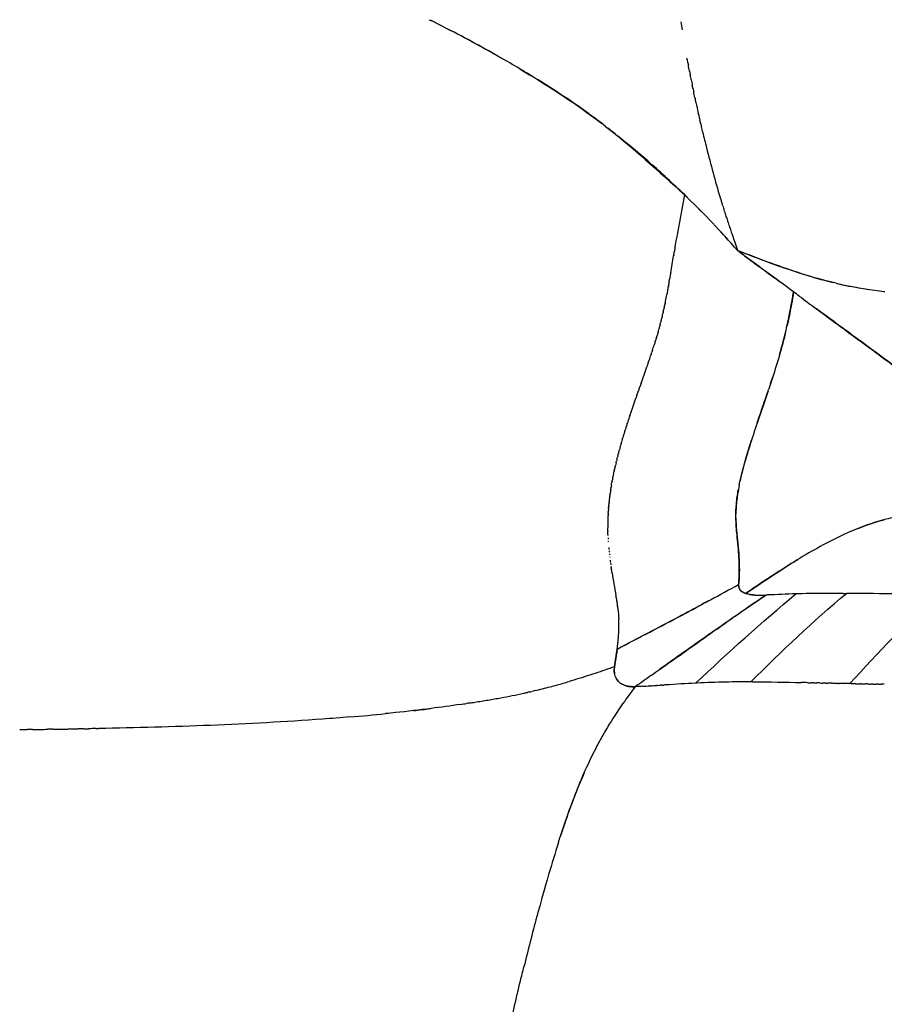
# Model space of a CAD drawing. Header units: millimetres. Extents: x 0 to 1905, y 0 to 2577.
# Tile 64 of 70: x 1741 to 1806, y 2038 to 2112. Entities that reach past the tile are written whole.
import ezdxf

# ---------------------------------------------------------------- set-up
doc = ezdxf.new("R2010")
doc.units = ezdxf.units.MM
doc.header["$MEASUREMENT"] = 0
doc.layers.add('Crea2D$visibili$linee', color=7, linetype='Continuous', true_color=0x000000)

msp = doc.modelspace()

# ---------------------------------------------------------------- linework, layer by layer
at = {"layer": 'Crea2D$visibili$linee'}
msp.add_line((1795.411, 2069.279), (1795.409, 2069.277), dxfattribs=at)
for centre, radius, start, end in [((1723.434, 2014.129), 109.221, 60.06019, 63.23066), ((1880.139, 2125.311), 90.101, 188.6384, 189.03195), ((1726.202, 2019.196), 103.449, 60.22626, 62.85566), ((1897.873, 2128.578), 108.137, 192.22107, 192.65134), ((3048.959, 1876.474), 1277.134, 169.977954, 170.12973), ((1856.57, 2117.414), 65.349, 196.82174, 196.84091), ((1853.549, 2116.492), 62.19, 196.83448, 197.32685), ((1727.406, 2032.864), 91.769, 44.55438, 45.07839), ((1735.341, 2041.939), 79.764, 41.72826, 42.74346), ((2096.36, 2198.824), 318.584, 198.86788, 199.11454), ((2274.614, 2012.187), 490.988, 170.39413, 170.39659), ((1873.601, 2118.606), 80.901, 198.09283, 198.10265), ((1683.03, 2110.907), 108.775, 350.06981, 350.40832), ((1810.201, 2125.048), 33.844, 257.74364, 261.56795), ((1752.127, 2098.509), 38.574, 348.28849, 349.02939), ((1812.605, 2140.797), 49.776, 261.80782, 262.65156), ((1851.707, 2239.896), 158.581, 250.72257, 250.72514), ((1876.022, 2309.27), 232.09, 250.71058, 250.71234), ((1894.746, 2228.975), 168.925, 235.57322, 235.57522), ((1833.977, 2140.438), 61.51, 235.62669, 235.63234), ((1878.728, 2051.415), 96.517, 161.11398, 161.12514), ((1801.922, 2073.664), 16.392, 179.47139, 180.40179), ((1801.607, 2073.667), 16.077, 177.62386, 179.40846), ((1801.735, 2073.665), 16.205, 179.40797, 179.46969), ((1802.129, 2073.647), 16.6, 177.58247, 177.63175), ((1796.148, 2069.216), 0.739, 175.10974, 180.40941), ((1795.942, 2069.203), 0.533, 179.37278, 212.70437), ((1796.026, 2069.276), 0.644, 219.66073, 230.76414), ((1796.672, 2070.47), 2.002, 241.07641, 248.68759), ((1804.596, 1916.745), 151.906, 91.83161, 92.64439), ((1802.774, 1950.843), 117.769, 89.73439, 91.47607), ((1802.508, 1969.099), 99.514, 90.06799, 91.30923), ((1797.043, 1211.371), 857.264, 89.307289, 89.549713), ((1796.935, 2072.556), 4.085, 265.77115, 269.56374), ((1797.002, 2076.942), 8.471, 269.33965, 273.16969), ((1780.016, 2066.153), 6.361, 0.84552, 3.75885), ((1771.853, 2066.502), 14.533, 354.98211, 356.87725), ((1778.413, 2066.16), 7.963, 356.76157, 0.62377), ((1765.767, 2067.086), 20.647, 352.55676, 353.91972), ((1771.349, 2066.51), 15.036, 353.851, 355.12093), ((1767.651, 2113.211), 53.394, 285.25724, 286.26717), ((1796.248, 1979.355), 82.578, 91.263, 92.74608), ((1796.428, 1972.748), 89.188, 89.97993, 91.28499), ((1768.655, 2108.938), 49.009, 280.35086, 282.38255), ((1768.165, 2110.757), 50.891, 283.46742, 284.80894), ((1767.66, 2112.901), 53.093, 284.74447, 285.33602), ((1787.355, 2063.164), 1.597, 242.61128, 260.41021), ((1787.47, 2063.748), 2.193, 260.17568, 273.60899), ((1761.516, 2148.973), 89.676, 278.9729, 279.61653), ((1765.527, 2125.482), 65.846, 279.59067, 280.44202), ((1756.264, 2184.576), 125.668, 276.66299, 277.25651), ((1752.602, 2219.176), 160.462, 274.8112, 275.77477), ((1894.462, 2014.018), 118.204, 162.37355, 163.6086), ((1929.819, 2003.779), 155.013, 163.66595, 164.88413), ((1950.195, 1998.524), 176.054, 164.96241, 166.23795)]:
    msp.add_arc(centre, radius, start, end, dxfattribs=at)
for points in [[(1772.052, 2111.933), (1772.115, 2111.901), (1772.179, 2111.87), (1772.242, 2111.838)], [(1772.627, 2111.645), (1772.499, 2111.709), (1772.371, 2111.774), (1772.242, 2111.838)], [(1791.587, 2108.67), (1791.565, 2108.788), (1791.543, 2108.906), (1791.521, 2109.023)], [(1791.586, 2108.67), (1791.596, 2108.618), (1791.606, 2108.566), (1791.616, 2108.514)], [(1791.705, 2108.043), (1791.675, 2108.2), (1791.645, 2108.357), (1791.616, 2108.514)], [(1791.705, 2108.043), (1791.724, 2107.946), (1791.743, 2107.848), (1791.762, 2107.751)], [(1791.836, 2107.38), (1791.811, 2107.504), (1791.787, 2107.627), (1791.762, 2107.751)], [(1791.835, 2107.38), (1791.861, 2107.25), (1791.888, 2107.119), (1791.914, 2106.989)], [(1791.97, 2106.718), (1791.951, 2106.808), (1791.933, 2106.899), (1791.914, 2106.989)], [(1791.97, 2106.718), (1791.986, 2106.639), (1792.002, 2106.561), (1792.019, 2106.482)], [(1792.109, 2106.057), (1792.078, 2106.199), (1792.048, 2106.34), (1792.019, 2106.482)], [(1792.108, 2106.057), (1792.116, 2106.022), (1792.123, 2105.987), (1792.131, 2105.952)], [(1792.188, 2105.688), (1792.169, 2105.776), (1792.15, 2105.864), (1792.131, 2105.952)], [(1792.398, 2104.738), (1792.386, 2104.791), (1792.374, 2104.843), (1792.363, 2104.895)], [(1792.398, 2104.738), (1792.426, 2104.615), (1792.454, 2104.491), (1792.482, 2104.367)], [(1792.548, 2104.081), (1792.526, 2104.176), (1792.504, 2104.272), (1792.482, 2104.367)], [(1785.362, 2103.879), (1787.439, 2102.26), (1789.376, 2100.495), (1791.313, 2098.73)], [(1792.548, 2104.081), (1792.567, 2104.001), (1792.586, 2103.92), (1792.605, 2103.84)], [(1792.703, 2103.424), (1792.67, 2103.563), (1792.637, 2103.701), (1792.605, 2103.84)], [(1791.313, 2098.73), (1791.402, 2098.641), (1791.491, 2098.553), (1791.581, 2098.465)], [(1794.21, 2097.876), (1794.2, 2097.908), (1794.191, 2097.939), (1794.181, 2097.971)], [(1794.211, 2097.876), (1794.246, 2097.762), (1794.282, 2097.648), (1794.319, 2097.535)], [(1794.345, 2097.452), (1794.336, 2097.479), (1794.327, 2097.507), (1794.319, 2097.534)], [(1794.345, 2097.452), (1794.383, 2097.334), (1794.421, 2097.217), (1794.459, 2097.099)], [(1794.482, 2097.029), (1794.475, 2097.052), (1794.467, 2097.076), (1794.459, 2097.099)], [(1794.483, 2097.029), (1794.522, 2096.907), (1794.562, 2096.786), (1794.603, 2096.665)], [(1794.622, 2096.606), (1794.615, 2096.626), (1794.609, 2096.645), (1794.602, 2096.665)], [(1794.622, 2096.606), (1794.664, 2096.481), (1794.706, 2096.356), (1794.748, 2096.232)], [(1794.763, 2096.184), (1794.758, 2096.2), (1794.753, 2096.216), (1794.748, 2096.231)], [(1794.764, 2096.185), (1794.807, 2096.056), (1794.851, 2095.927), (1794.895, 2095.799)], [(1790.622, 2094.775), (1790.657, 2094.983), (1790.693, 2095.19), (1790.728, 2095.397)], [(1795.051, 2095.343), (1795.147, 2095.063), (1795.244, 2094.783), (1795.34, 2094.503)], [(1790.622, 2094.775), (1790.603, 2094.667), (1790.585, 2094.558), (1790.566, 2094.45)], [(1790.51, 2094.118), (1790.529, 2094.228), (1790.547, 2094.339), (1790.566, 2094.45)], [(1790.289, 2092.805), (1790.288, 2092.797), (1790.286, 2092.79), (1790.285, 2092.783)], [(1790.058, 2091.495), (1790.077, 2091.595), (1790.095, 2091.695), (1790.113, 2091.795)], [(1790.118, 2091.822), (1790.116, 2091.813), (1790.115, 2091.804), (1790.113, 2091.795)], [(1790.118, 2091.822), (1790.136, 2091.923), (1790.154, 2092.024), (1790.172, 2092.125)], [(1790.176, 2092.149), (1790.175, 2092.141), (1790.173, 2092.133), (1790.172, 2092.125)], [(1789.996, 2091.168), (1789.997, 2091.176), (1789.999, 2091.184), (1790, 2091.192)], [(1799.989, 2091.064), (1799.847, 2091.169), (1799.706, 2091.274), (1799.565, 2091.379)], [(1806.239, 2091.431), (1806.311, 2091.421), (1806.384, 2091.412), (1806.457, 2091.403)], [(1789.72, 2089.868), (1789.737, 2089.945), (1789.755, 2090.022), (1789.772, 2090.1)], [(1789.793, 2090.192), (1789.786, 2090.161), (1789.779, 2090.13), (1789.772, 2090.1)], [(1789.793, 2090.192), (1789.814, 2090.285), (1789.834, 2090.378), (1789.854, 2090.47)], [(1789.864, 2090.517), (1789.86, 2090.501), (1789.857, 2090.486), (1789.854, 2090.47)], [(1789.864, 2090.517), (1789.875, 2090.571), (1789.886, 2090.625), (1789.898, 2090.679)], [(1789.643, 2089.544), (1789.663, 2089.626), (1789.682, 2089.709), (1789.702, 2089.791)], [(1789.72, 2089.868), (1789.714, 2089.842), (1789.708, 2089.817), (1789.702, 2089.791)], [(1789.348, 2088.416), (1789.366, 2088.48), (1789.383, 2088.544), (1789.401, 2088.608)], [(1789.479, 2088.899), (1789.454, 2088.802), (1789.428, 2088.705), (1789.401, 2088.608)], [(1789.479, 2088.899), (1789.492, 2088.947), (1789.505, 2088.996), (1789.518, 2089.045)], [(1789.563, 2089.221), (1789.548, 2089.162), (1789.533, 2089.104), (1789.518, 2089.045)], [(1789.563, 2089.221), (1789.566, 2089.235), (1789.57, 2089.249), (1789.573, 2089.264)], [(1789.204, 2087.922), (1789.176, 2087.83), (1789.148, 2087.737), (1789.12, 2087.645)], [(1789.204, 2087.922), (1789.221, 2087.98), (1789.238, 2088.038), (1789.255, 2088.096)], [(1788.909, 2086.984), (1788.951, 2087.112), (1788.992, 2087.24), (1789.033, 2087.369)], [(1789.111, 2087.618), (1789.086, 2087.535), (1789.06, 2087.452), (1789.033, 2087.369)], [(1789.111, 2087.618), (1789.114, 2087.627), (1789.117, 2087.636), (1789.12, 2087.645)], [(1788.699, 2086.352), (1788.689, 2086.324), (1788.68, 2086.297), (1788.671, 2086.27)], [(1788.699, 2086.352), (1788.72, 2086.416), (1788.742, 2086.48), (1788.763, 2086.544)], [(1788.805, 2086.667), (1788.791, 2086.626), (1788.777, 2086.585), (1788.763, 2086.544)], [(1788.805, 2086.667), (1788.822, 2086.718), (1788.838, 2086.768), (1788.855, 2086.818)], [(1788.909, 2086.984), (1788.891, 2086.928), (1788.873, 2086.873), (1788.855, 2086.818)], [(1788.269, 2085.114), (1788.34, 2085.317), (1788.412, 2085.52), (1788.482, 2085.723)], [(1788.591, 2086.037), (1788.555, 2085.932), (1788.519, 2085.828), (1788.482, 2085.723)], [(1788.591, 2086.037), (1788.618, 2086.115), (1788.644, 2086.192), (1788.671, 2086.27)], [(1788.269, 2085.114), (1788.198, 2084.912), (1788.127, 2084.71), (1788.055, 2084.508)], [(1787.936, 2084.171), (1787.904, 2084.082), (1787.873, 2083.993), (1787.842, 2083.904)], [(1787.936, 2084.171), (1787.94, 2084.182), (1787.944, 2084.194), (1787.948, 2084.206)], [(1788.045, 2084.48), (1788.013, 2084.388), (1787.981, 2084.297), (1787.948, 2084.206)], [(1788.045, 2084.48), (1788.048, 2084.489), (1788.052, 2084.499), (1788.055, 2084.508)], [(1787.718, 2083.554), (1787.689, 2083.47), (1787.66, 2083.386), (1787.63, 2083.302)], [(1787.718, 2083.554), (1787.724, 2083.57), (1787.73, 2083.586), (1787.736, 2083.603)], [(1787.827, 2083.862), (1787.796, 2083.775), (1787.766, 2083.689), (1787.736, 2083.603)], [(1787.827, 2083.862), (1787.832, 2083.876), (1787.837, 2083.89), (1787.842, 2083.904)], [(1787.401, 2082.638), (1787.37, 2082.546), (1787.338, 2082.454), (1787.307, 2082.362)], [(1787.611, 2083.246), (1787.542, 2083.049), (1787.474, 2082.852), (1787.407, 2082.656)], [(1787.611, 2083.246), (1787.617, 2083.265), (1787.624, 2083.283), (1787.63, 2083.302)], [(1787.197, 2082.033), (1787.168, 2081.947), (1787.139, 2081.861), (1787.111, 2081.776)], [(1787.197, 2082.033), (1787.2, 2082.045), (1787.204, 2082.057), (1787.208, 2082.069)], [(1787.298, 2082.335), (1787.268, 2082.246), (1787.238, 2082.157), (1787.208, 2082.069)], [(1787.298, 2082.335), (1787.301, 2082.344), (1787.304, 2082.353), (1787.307, 2082.362)], [(1786.903, 2081.13), (1786.909, 2081.151), (1786.916, 2081.171), (1786.922, 2081.192)], [(1786.999, 2081.43), (1786.973, 2081.351), (1786.947, 2081.271), (1786.922, 2081.192)], [(1786.999, 2081.43), (1787.004, 2081.448), (1787.01, 2081.466), (1787.016, 2081.483)], [(1787.097, 2081.731), (1787.07, 2081.649), (1787.043, 2081.566), (1787.016, 2081.483)], [(1787.097, 2081.731), (1787.102, 2081.746), (1787.106, 2081.761), (1787.111, 2081.776)], [(1786.717, 2080.532), (1786.696, 2080.462), (1786.675, 2080.392), (1786.654, 2080.322)], [(1786.717, 2080.532), (1786.725, 2080.559), (1786.733, 2080.585), (1786.741, 2080.611)], [(1786.809, 2080.831), (1786.786, 2080.758), (1786.763, 2080.684), (1786.741, 2080.611)], [(1786.809, 2080.831), (1786.816, 2080.854), (1786.823, 2080.878), (1786.83, 2080.901)], [(1786.903, 2081.13), (1786.878, 2081.054), (1786.854, 2080.977), (1786.83, 2080.901)], [(1786.457, 2079.642), (1786.467, 2079.677), (1786.477, 2079.712), (1786.487, 2079.746)], [(1786.541, 2079.938), (1786.523, 2079.874), (1786.505, 2079.81), (1786.487, 2079.746)], [(1786.541, 2079.938), (1786.55, 2079.97), (1786.56, 2080.002), (1786.569, 2080.034)], [(1786.628, 2080.235), (1786.608, 2080.168), (1786.588, 2080.101), (1786.569, 2080.034)], [(1786.628, 2080.235), (1786.636, 2080.264), (1786.645, 2080.293), (1786.654, 2080.322)], [(1786.299, 2079.054), (1786.285, 2079), (1786.27, 2078.945), (1786.257, 2078.89)], [(1786.299, 2079.054), (1786.309, 2079.094), (1786.32, 2079.135), (1786.33, 2079.175)], [(1786.376, 2079.348), (1786.361, 2079.29), (1786.345, 2079.232), (1786.33, 2079.175)], [(1786.376, 2079.348), (1786.387, 2079.385), (1786.397, 2079.423), (1786.407, 2079.46)], [(1786.457, 2079.642), (1786.44, 2079.582), (1786.424, 2079.521), (1786.407, 2079.46)], [(1786.086, 2078.183), (1786.075, 2078.136), (1786.065, 2078.089), (1786.054, 2078.041)], [(1786.086, 2078.183), (1786.092, 2078.207), (1786.097, 2078.232), (1786.103, 2078.256)], [(1786.153, 2078.471), (1786.136, 2078.399), (1786.119, 2078.327), (1786.103, 2078.256)], [(1786.153, 2078.471), (1786.164, 2078.516), (1786.175, 2078.562), (1786.186, 2078.607)], [(1786.224, 2078.762), (1786.211, 2078.71), (1786.199, 2078.659), (1786.186, 2078.607)], [(1786.224, 2078.762), (1786.235, 2078.805), (1786.246, 2078.848), (1786.257, 2078.89)], [(1785.963, 2077.613), (1785.949, 2077.543), (1785.935, 2077.473), (1785.921, 2077.403)], [(1785.963, 2077.613), (1785.978, 2077.684), (1785.993, 2077.756), (1786.008, 2077.828)], [(1786.023, 2077.897), (1786.018, 2077.874), (1786.013, 2077.851), (1786.008, 2077.828)], [(1786.023, 2077.897), (1786.033, 2077.945), (1786.044, 2077.993), (1786.054, 2078.041)], [(1785.806, 2076.767), (1785.795, 2076.702), (1785.784, 2076.636), (1785.774, 2076.571)], [(1785.806, 2076.767), (1785.818, 2076.839), (1785.83, 2076.91), (1785.843, 2076.982)], [(1785.854, 2077.048), (1785.85, 2077.026), (1785.847, 2077.004), (1785.843, 2076.982)], [(1785.854, 2077.048), (1785.863, 2077.096), (1785.872, 2077.144), (1785.881, 2077.192)], [(1785.907, 2077.329), (1785.898, 2077.283), (1785.889, 2077.238), (1785.881, 2077.192)], [(1785.907, 2077.329), (1785.912, 2077.354), (1785.916, 2077.379), (1785.921, 2077.403)], [(1785.683, 2075.938), (1785.676, 2075.882), (1785.669, 2075.827), (1785.662, 2075.772)], [(1785.683, 2075.938), (1785.684, 2075.949), (1785.685, 2075.959), (1785.687, 2075.97)], [(1785.701, 2076.075), (1785.696, 2076.04), (1785.691, 2076.005), (1785.687, 2075.97)], [(1785.701, 2076.075), (1785.705, 2076.106), (1785.709, 2076.138), (1785.714, 2076.169)], [(1785.74, 2076.35), (1785.731, 2076.29), (1785.722, 2076.23), (1785.714, 2076.169)], [(1785.74, 2076.35), (1785.741, 2076.357), (1785.742, 2076.363), (1785.743, 2076.369)], [(1785.761, 2076.489), (1785.755, 2076.449), (1785.749, 2076.409), (1785.743, 2076.369)], [(1785.761, 2076.489), (1785.765, 2076.516), (1785.769, 2076.543), (1785.774, 2076.571)], [(1785.607, 2075.26), (1785.605, 2075.234), (1785.602, 2075.209), (1785.6, 2075.184)], [(1785.607, 2075.26), (1785.611, 2075.299), (1785.615, 2075.339), (1785.619, 2075.379)], [(1785.634, 2075.529), (1785.629, 2075.479), (1785.624, 2075.429), (1785.619, 2075.379)], [(1785.634, 2075.529), (1785.636, 2075.545), (1785.638, 2075.56), (1785.639, 2075.575)], [(1785.649, 2075.665), (1785.646, 2075.635), (1785.643, 2075.605), (1785.639, 2075.575)], [(1785.649, 2075.665), (1785.654, 2075.701), (1785.658, 2075.736), (1785.662, 2075.772)], [(1785.55, 2074.464), (1785.548, 2074.425), (1785.546, 2074.386), (1785.544, 2074.347)], [(1785.55, 2074.464), (1785.55, 2074.471), (1785.551, 2074.478), (1785.551, 2074.485)], [(1785.557, 2074.595), (1785.555, 2074.558), (1785.553, 2074.522), (1785.551, 2074.485)], [(1785.557, 2074.595), (1785.557, 2074.605), (1785.558, 2074.614), (1785.558, 2074.624)], [(1785.565, 2074.727), (1785.563, 2074.692), (1785.56, 2074.658), (1785.558, 2074.624)], [(1785.565, 2074.727), (1785.566, 2074.739), (1785.566, 2074.751), (1785.567, 2074.763)], [(1785.574, 2074.859), (1785.571, 2074.827), (1785.569, 2074.795), (1785.567, 2074.763)], [(1785.574, 2074.859), (1785.575, 2074.874), (1785.576, 2074.888), (1785.577, 2074.903)], [(1785.584, 2074.992), (1785.581, 2074.962), (1785.579, 2074.932), (1785.577, 2074.903)], [(1785.584, 2074.992), (1785.585, 2075.009), (1785.587, 2075.026), (1785.588, 2075.043)], [(1785.595, 2075.126), (1785.593, 2075.098), (1785.59, 2075.071), (1785.588, 2075.043)], [(1785.595, 2075.126), (1785.597, 2075.145), (1785.598, 2075.165), (1785.6, 2075.184)], [(1785.534, 2073.305), (1785.532, 2073.386), (1785.531, 2073.467), (1785.53, 2073.549)], [(1785.534, 2073.305), (1785.534, 2073.293), (1785.534, 2073.281), (1785.535, 2073.268)], [(1785.541, 2073.054), (1785.539, 2073.125), (1785.536, 2073.197), (1785.535, 2073.268)], [(1785.541, 2073.054), (1785.542, 2073.033), (1785.543, 2073.012), (1785.544, 2072.991)], [(1785.552, 2072.805), (1785.553, 2072.775), (1785.555, 2072.746), (1785.557, 2072.716)], [(1785.566, 2072.559), (1785.567, 2072.544), (1785.568, 2072.529), (1785.569, 2072.515)], [(1785.603, 2072.072), (1785.608, 2072.022), (1785.612, 2071.971), (1785.617, 2071.921)], [(1785.626, 2071.833), (1785.629, 2071.797), (1785.633, 2071.761), (1785.637, 2071.726)], [(1785.651, 2071.595), (1785.653, 2071.574), (1785.656, 2071.553), (1785.658, 2071.532)], [(1785.679, 2071.359), (1785.679, 2071.353), (1785.68, 2071.346), (1785.681, 2071.34)], [(1785.708, 2071.126), (1785.716, 2071.069), (1785.723, 2071.012), (1785.731, 2070.955)], [(1785.74, 2070.894), (1785.746, 2070.85), (1785.752, 2070.806), (1785.758, 2070.762)], [(1785.773, 2070.665), (1785.777, 2070.633), (1785.782, 2070.602), (1785.787, 2070.571)], [(1785.807, 2070.438), (1785.8, 2070.482), (1785.794, 2070.526), (1785.787, 2070.571)], [(1785.807, 2070.438), (1785.81, 2070.418), (1785.813, 2070.399), (1785.816, 2070.38)], [(1785.843, 2070.212), (1785.834, 2070.268), (1785.825, 2070.324), (1785.816, 2070.38)], [(1785.843, 2070.212), (1785.941, 2069.606), (1786.051, 2069.02), (1786.15, 2068.441)], [(1792.155, 2061.831), (1794.645, 2064.14), (1797.146, 2066.432), (1799.741, 2068.573)], [(1796.335, 2061.935), (1798.683, 2064.243), (1801.053, 2066.529), (1803.551, 2068.61)], [(1803.78, 2068.609), (1803.704, 2068.609), (1803.627, 2068.61), (1803.551, 2068.61)], [(1803.799, 2061.793), (1805.967, 2064.142), (1808.15, 2066.486), (1810.519, 2068.555)], [(1786.192, 2068.188), (1786.178, 2068.273), (1786.164, 2068.357), (1786.15, 2068.441)], [(1786.192, 2068.188), (1786.197, 2068.155), (1786.203, 2068.122), (1786.208, 2068.089)], [(1786.231, 2067.936), (1786.224, 2067.987), (1786.216, 2068.038), (1786.208, 2068.089)], [(1786.231, 2067.936), (1786.235, 2067.914), (1786.238, 2067.892), (1786.241, 2067.87)], [(1786.267, 2067.683), (1786.259, 2067.745), (1786.25, 2067.807), (1786.241, 2067.87)], [(1797.587, 2068.49), (1797.548, 2068.488), (1797.509, 2068.486), (1797.47, 2068.484)], [(1786.267, 2067.683), (1786.268, 2067.672), (1786.27, 2067.661), (1786.271, 2067.65)], [(1786.289, 2067.492), (1786.284, 2067.545), (1786.277, 2067.597), (1786.271, 2067.65)], [(1786.363, 2066.57), (1786.361, 2066.61), (1786.358, 2066.65), (1786.355, 2066.69)], [(1788.835, 2062.435), (1788.426, 2062.143), (1788.017, 2061.852), (1787.608, 2061.56)], [(1796.459, 2061.935), (1797.742, 2061.935), (1798.972, 2061.908), (1800.172, 2061.879)], [(1800.635, 2061.867), (1800.481, 2061.871), (1800.327, 2061.875), (1800.172, 2061.879)], [(1800.635, 2061.867), (1800.726, 2061.865), (1800.816, 2061.863), (1800.906, 2061.86)], [(1801.095, 2061.856), (1801.032, 2061.857), (1800.969, 2061.859), (1800.906, 2061.86)], [(1801.095, 2061.856), (1801.172, 2061.854), (1801.249, 2061.852), (1801.326, 2061.85)], [(1801.552, 2061.844), (1801.477, 2061.846), (1801.402, 2061.848), (1801.326, 2061.85)], [(1801.552, 2061.844), (1801.616, 2061.843), (1801.68, 2061.841), (1801.744, 2061.84)], [(1802.007, 2061.833), (1801.919, 2061.835), (1801.832, 2061.837), (1801.744, 2061.84)], [(1802.007, 2061.833), (1802.058, 2061.832), (1802.109, 2061.831), (1802.159, 2061.83)], [(1802.459, 2061.822), (1802.359, 2061.825), (1802.259, 2061.827), (1802.159, 2061.83)], [(1802.459, 2061.822), (1802.497, 2061.821), (1802.535, 2061.821), (1802.572, 2061.82)], [(1802.908, 2061.812), (1802.797, 2061.815), (1802.685, 2061.817), (1802.572, 2061.82)], [(1802.908, 2061.812), (1802.933, 2061.811), (1802.958, 2061.811), (1802.984, 2061.81)], [(1803.355, 2061.802), (1803.232, 2061.805), (1803.108, 2061.808), (1802.984, 2061.81)], [(1779.164, 2061.07), (1779.262, 2061.092), (1779.361, 2061.114), (1779.459, 2061.136)], [(1779.591, 2061.165), (1779.547, 2061.155), (1779.503, 2061.145), (1779.459, 2061.135)], [(1779.591, 2061.166), (1779.658, 2061.181), (1779.725, 2061.197), (1779.792, 2061.213)], [(1780.017, 2061.265), (1779.942, 2061.247), (1779.867, 2061.23), (1779.792, 2061.212)], [(1788.189, 2061.595), (1787.995, 2061.583), (1787.802, 2061.572), (1787.608, 2061.56)], [(1788.189, 2061.595), (1788.358, 2061.605), (1788.527, 2061.615), (1788.695, 2061.625)], [(1788.769, 2061.629), (1788.744, 2061.628), (1788.72, 2061.627), (1788.695, 2061.625)], [(1788.769, 2061.629), (1788.925, 2061.639), (1789.081, 2061.648), (1789.236, 2061.658)], [(1789.346, 2061.664), (1789.309, 2061.662), (1789.273, 2061.66), (1789.236, 2061.658)], [(1789.346, 2061.664), (1789.399, 2061.668), (1789.452, 2061.671), (1789.505, 2061.674)], [(1789.633, 2061.682), (1789.59, 2061.679), (1789.548, 2061.677), (1789.505, 2061.674)], [(1789.633, 2061.682), (1789.68, 2061.685), (1789.727, 2061.688), (1789.774, 2061.691)], [(1803.355, 2061.802), (1803.368, 2061.802), (1803.38, 2061.802), (1803.393, 2061.801)], [(1804.241, 2061.785), (1804.362, 2061.783), (1804.483, 2061.781), (1804.603, 2061.779)], [(1804.681, 2061.777), (1804.655, 2061.778), (1804.629, 2061.778), (1804.603, 2061.779)], [(1804.681, 2061.777), (1804.788, 2061.776), (1804.895, 2061.774), (1805.002, 2061.773)], [(1805.119, 2061.771), (1805.08, 2061.771), (1805.041, 2061.772), (1805.002, 2061.773)], [(1805.119, 2061.771), (1805.212, 2061.77), (1805.305, 2061.768), (1805.398, 2061.767)], [(1805.554, 2061.765), (1805.502, 2061.766), (1805.45, 2061.767), (1805.398, 2061.767)], [(1805.554, 2061.765), (1805.634, 2061.764), (1805.714, 2061.763), (1805.793, 2061.763)], [(1805.986, 2061.761), (1805.922, 2061.761), (1805.858, 2061.762), (1805.793, 2061.763)], [(1805.986, 2061.761), (1806.053, 2061.76), (1806.12, 2061.759), (1806.187, 2061.759)], [(1806.417, 2061.757), (1806.34, 2061.757), (1806.263, 2061.758), (1806.187, 2061.759)], [(1775.129, 2060.336), (1775.036, 2060.321), (1774.942, 2060.307), (1774.848, 2060.292)], [(1775.129, 2060.335), (1775.254, 2060.355), (1775.378, 2060.374), (1775.503, 2060.394)], [(1774.395, 2060.224), (1774.546, 2060.247), (1774.697, 2060.269), (1774.848, 2060.292)], [(1741.113, 2058.323), (1741.305, 2058.325), (1741.497, 2058.327), (1741.689, 2058.329)], [(1742.077, 2058.333), (1741.948, 2058.332), (1741.819, 2058.33), (1741.689, 2058.329)], [(1742.077, 2058.333), (1742.461, 2058.337), (1742.845, 2058.342), (1743.229, 2058.347)], [(1743.614, 2058.351), (1743.485, 2058.349), (1743.357, 2058.348), (1743.229, 2058.346)], [(1743.614, 2058.351), (1743.998, 2058.356), (1744.383, 2058.362), (1744.767, 2058.367)], [(1744.965, 2058.37), (1744.899, 2058.369), (1744.833, 2058.368), (1744.767, 2058.367)], [(1744.965, 2058.37), (1745.155, 2058.373), (1745.345, 2058.376), (1745.535, 2058.379)], [(1745.927, 2058.385), (1745.796, 2058.383), (1745.666, 2058.381), (1745.535, 2058.379)], [(1745.927, 2058.386), (1746.052, 2058.388), (1746.178, 2058.39), (1746.304, 2058.392)], [(1746.888, 2058.402), (1746.693, 2058.398), (1746.498, 2058.395), (1746.304, 2058.391)], [(1746.888, 2058.403), (1746.949, 2058.404), (1747.01, 2058.405), (1747.071, 2058.406)]]:
    msp.add_open_spline(points, degree=3, dxfattribs=at)
for points, knots in [([(1785.362, 2103.879), (1784.878, 2104.253), (1783.669, 2105.159), (1781.694, 2106.501), (1779.695, 2107.746), (1778.445, 2108.485), (1777.945, 2108.775)], [3.07308101, 3.07308101, 3.07308101, 3.07308101, 3.09001617, 3.11486457, 3.13875853, 3.15451776, 3.15451776, 3.15451776, 3.15451776]), ([(1778.879, 2108.228), (1780.877, 2107.046), (1782.972, 2105.7), (1784.933, 2104.211), (1785.072, 2104.104)], [2.85536889, 2.85536889, 2.85536889, 2.85536889, 2.91870069, 2.9235615, 2.9235615, 2.9235615, 2.9235615]), ([(1791.313, 2098.73), (1790.452, 2099.539), (1788.811, 2101.081), (1786.841, 2102.718), (1785.761, 2103.57), (1785.525, 2103.753)], [3.00000021, 3.00000021, 3.00000021, 3.00000021, 3.03302179, 3.0629199, 3.07117446, 3.07117446, 3.07117446, 3.07117446]), ([(1792.703, 2103.424), (1792.796, 2103.037), (1793.2, 2101.385), (1793.642, 2099.745), (1794.018, 2098.503)], [4.97811867, 4.97811867, 4.97811867, 4.97811867, 4.98092212, 4.99008136, 4.99008136, 4.99008136, 4.99008136]), ([(1795.34, 2094.503), (1794.712, 2095.205), (1793.502, 2096.561), (1792.207, 2097.847), (1791.581, 2098.465)], [4, 4, 4, 4, 4.4848959, 4.9356175, 4.9356175, 4.9356175, 4.9356175]), ([(1790.289, 2092.805), (1790.326, 2093.023), (1790.398, 2093.454), (1790.47, 2093.885), (1790.506, 2094.097)], [2.85052611, 2.85052611, 2.85052611, 2.85052611, 2.86710743, 2.8831853, 2.8831853, 2.8831853, 2.8831853]), ([(1799.565, 2091.379), (1798.875, 2091.888), (1797.718, 2092.743), (1796.288, 2093.762), (1795.585, 2094.311), (1795.34, 2094.503)], [3, 3, 3, 3, 3.49013, 3.822227, 4, 4, 4, 4]), ([(1795.341, 2094.502), (1796.148, 2094.19), (1797.703, 2093.59), (1799.969, 2092.805), (1801.576, 2092.326), (1802.425, 2092.113), (1802.559, 2092.081)], [5.00000002, 5.00000002, 5.00000002, 5.00000002, 5.02491248, 5.04800376, 5.06904289, 5.07296881, 5.07296881, 5.07296881, 5.07296881]), ([(1795.341, 2094.502), (1795.368, 2094.479), (1795.424, 2094.432), (1795.6, 2094.305), (1795.91, 2094.064), (1796.552, 2093.588), (1797.439, 2092.944), (1798.151, 2092.422), (1798.504, 2092.162)], [5, 5, 5, 5, 5.020544, 5.0416556, 5.1234917, 5.2446849, 5.4976072, 5.7488036, 5.7488036, 5.7488036, 5.7488036]), ([(1802.773, 2092.03), (1801.63, 2092.292), (1799.632, 2092.892), (1797.187, 2093.784), (1795.838, 2094.308), (1795.341, 2094.502)], [4.92494486, 4.92494486, 4.92494486, 4.92494486, 4.95834062, 4.98463149, 5, 5, 5, 5]), ([(1802.773, 2092.03), (1802.899, 2092), (1803.341, 2091.9), (1804.25, 2091.72), (1805.042, 2091.596), (1805.512, 2091.529)], [5.07505679, 5.07505679, 5.07505679, 5.07505679, 5.07873363, 5.08795203, 5.10133748, 5.10133748, 5.10133748, 5.10133748]), ([(1790.058, 2091.495), (1790.056, 2091.485), (1790.037, 2091.384), (1790.018, 2091.283), (1790, 2091.192)], [0.18263621, 0.18263621, 0.18263621, 0.18263621, 0.183366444, 0.190317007, 0.190317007, 0.190317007, 0.190317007]), ([(1798.507, 2086.64), (1798.565, 2086.843), (1798.688, 2087.296), (1798.845, 2087.883), (1798.975, 2088.391), (1799.232, 2089.512), (1799.41, 2090.508), (1799.565, 2091.379)], [0, 0, 0, 0, 0.632674, 1.410826, 1.82278, 2.2063, 4.858547, 4.858547, 4.858547, 4.858547]), ([(1799.565, 2091.379), (1799.462, 2090.752), (1799.308, 2089.892), (1799.122, 2089.036), (1799.07, 2088.804)], [3.00000046, 3.00000046, 3.00000046, 3.00000046, 3.06669298, 3.09170285, 3.09170285, 3.09170285, 3.09170285]), ([(1799.989, 2091.065), (1800.422, 2090.744), (1801.36, 2090.05), (1803.134, 2088.745), (1805.435, 2087.057), (1807.721, 2085.373), (1809.425, 2084.099), (1810.175, 2083.539), (1810.434, 2083.345)], [6.039041, 6.039041, 6.039041, 6.039041, 6.1588027, 6.2978648, 6.5279834, 6.7926764, 6.9282875, 7, 7, 7, 7]), ([(1810.435, 2083.346), (1810.207, 2083.518), (1809.415, 2084.112), (1808.058, 2085.123), (1806.362, 2086.377), (1804.662, 2087.627), (1802.971, 2088.867), (1801.847, 2089.693), (1801.291, 2090.103)], [2.0001639, 2.0001639, 2.0001639, 2.0001639, 2.0632515, 2.2193763, 2.375501, 2.5316258, 2.6877505, 2.8412274, 2.8412274, 2.8412274, 2.8412274]), ([(1789.643, 2089.544), (1789.638, 2089.524), (1789.615, 2089.43), (1789.592, 2089.337), (1789.573, 2089.264)], [0.232269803, 0.232269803, 0.232269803, 0.232269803, 0.233843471, 0.239445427, 0.239445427, 0.239445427, 0.239445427]), ([(1789.348, 2088.416), (1789.332, 2088.363), (1789.302, 2088.256), (1789.271, 2088.149), (1789.255, 2088.096)], [0.261191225, 0.261191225, 0.261191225, 0.261191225, 0.265322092, 0.26944231, 0.26944231, 0.26944231, 0.26944231]), ([(1798.951, 2088.299), (1798.898, 2088.08), (1798.53, 2086.623), (1798.072, 2085.184), (1797.666, 2083.974)], [3.1097727, 3.1097727, 3.1097727, 3.1097727, 3.133386, 3.2667719, 3.2667719, 3.2667719, 3.2667719]), ([(1797.825, 2084.45), (1797.86, 2084.554), (1797.907, 2084.698), (1797.955, 2084.843), (1797.968, 2084.883)], [2.75058546, 2.75058546, 2.75058546, 2.75058546, 2.76198908, 2.76645376, 2.76645376, 2.76645376, 2.76645376]), ([(1797.638, 2083.889), (1797.24, 2082.707), (1796.619, 2080.94), (1795.911, 2078.676), (1795.632, 2077.606), (1795.523, 2077.111)], [3.2698882, 3.2698882, 3.2698882, 3.2698882, 3.4001579, 3.4668509, 3.5321126, 3.5321126, 3.5321126, 3.5321126]), ([(1796.823, 2081.502), (1796.888, 2081.694), (1797.129, 2082.406), (1797.403, 2083.203), (1797.619, 2083.838), (1797.656, 2083.946), (1797.665, 2083.974)], [2.64126382, 2.64126382, 2.64126382, 2.64126382, 2.66286096, 2.72117908, 2.72994947, 2.73306984, 2.73306984, 2.73306984, 2.73306984]), ([(1795.448, 2076.749), (1795.466, 2076.839), (1795.491, 2076.959), (1795.722, 2078.014), (1796.041, 2079.101), (1796.388, 2080.18)], [2.451827, 2.451827, 2.451827, 2.451827, 2.4640647, 2.4679381, 2.591312, 2.591312, 2.591312, 2.591312]), ([(1795.448, 2076.749), (1795.374, 2076.368), (1795.255, 2075.606), (1795.21, 2074.933), (1795.205, 2074.598)], [3.5482547, 3.5482547, 3.5482547, 3.5482547, 3.6002368, 3.6582471, 3.6582471, 3.6582471, 3.6582471]), ([(1795.45, 2071.116), (1795.438, 2071.411), (1795.409, 2071.839), (1795.344, 2072.53), (1795.284, 2073.065), (1795.227, 2073.725), (1795.19, 2074.45), (1795.228, 2075.398), (1795.326, 2076.081), (1795.389, 2076.436)], [0, 0, 0, 0, 0.885521, 1.287044, 2.082109, 2.498274, 3.274105, 4.25968, 5.341357, 5.341357, 5.341357, 5.341357]), ([(1809.246, 2074.563), (1809.002, 2074.556), (1808.573, 2074.548), (1807.666, 2074.455), (1806.526, 2074.231), (1805.076, 2073.784), (1803.563, 2073.165), (1801.952, 2072.37), (1800.234, 2071.398), (1798.213, 2070.133), (1796.78, 2069.167), (1795.943, 2068.603)], [0, 0, 0, 0, 0.731869, 1.287249, 2.732322, 4.212607, 5.833177, 7.631394, 9.60002, 11.752904, 14.782835, 14.782835, 14.782835, 14.782835]), ([(1795.204, 2074.309), (1795.209, 2073.983), (1795.253, 2073.326), (1795.358, 2072.376), (1795.441, 2071.373), (1795.485, 2070.354), (1795.445, 2069.64), (1795.415, 2069.277), (1795.414, 2069.275), (1795.412, 2069.252), (1795.411, 2069.23), (1795.409, 2069.209)], [3.675266, 3.675266, 3.675266, 3.675266, 3.733623, 3.800316, 3.867009, 3.933702, 4, 4, 4, 4.094936, 4.999974, 4.999974, 4.999974, 4.999974]), ([(1804.415, 2073.509), (1805.01, 2073.748), (1805.679, 2073.98), (1806.338, 2074.157), (1806.414, 2074.177)], [6.6296288, 6.6296288, 6.6296288, 6.6296288, 6.761411, 6.7784421, 6.7784421, 6.7784421, 6.7784421]), ([(1795.408, 2069.278), (1795.409, 2069.279), (1795.414, 2069.281), (1795.423, 2069.392), (1795.442, 2069.671), (1795.467, 2070.262), (1795.463, 2070.747), (1795.452, 2071.06)], [0, 0, 0, 0, 0.005733, 0.009356, 0.334296, 0.844641, 1.78638, 1.78638, 1.78638, 1.78638]), ([(1795.944, 2068.605), (1796.442, 2068.944), (1797.658, 2069.767), (1798.972, 2070.615), (1799.79, 2071.114), (1799.881, 2071.169)], [6, 6, 6, 6, 6.1126373, 6.2748307, 6.2951049, 6.2951049, 6.2951049, 6.2951049]), ([(1786.242, 2064.411), (1787.883, 2065.262), (1790.952, 2066.855), (1793.99, 2068.507), (1795.408, 2069.278)], [1.0001886, 1.0001886, 1.0001886, 1.0001886, 1.5333131, 2, 2, 2, 2]), ([(1795.409, 2069.209), (1795.423, 2069.117), (1795.454, 2068.928), (1795.587, 2068.792), (1795.673, 2068.736)], [5.0000022, 5.0000022, 5.0000022, 5.0000022, 5.3268261, 5.6749344, 5.6749344, 5.6749344, 5.6749344]), ([(1796.634, 2068.482), (1796.546, 2068.488), (1796.344, 2068.507), (1796.105, 2068.552), (1795.913, 2068.611), (1795.805, 2068.658), (1795.726, 2068.701), (1795.69, 2068.725), (1795.673, 2068.736)], [-0.71875, -0.71875, -0.71875, -0.71875, -0.625, -0.5, -0.4375, -0.375, -0.34375, -0.3141285, -0.3141285, -0.3141285, -0.3141285]), ([(1795.943, 2068.603), (1796.149, 2068.556), (1796.355, 2068.508), (1796.584, 2068.487), (1796.584, 2068.487)], [4.000006, 4.000006, 4.000006, 4.000006, 4.4558653, 4.455871, 4.455871, 4.455871, 4.455871]), ([(1803.32, 2068.611), (1803.397, 2068.611), (1803.474, 2068.61), (1803.551, 2068.61), (1803.551, 2068.61)], [5.102161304, 5.102161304, 5.102161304, 5.102161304, 5.106432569, 5.106441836, 5.106441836, 5.106441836, 5.106441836]), ([(1793.13, 2068.041), (1792.75, 2067.835), (1791.989, 2067.423), (1790.465, 2066.604), (1788.551, 2065.595), (1787.013, 2064.803), (1786.241, 2064.411)], [-0.75, -0.75, -0.75, -0.75, -0.625, -0.5, -0.25, 0, 0, 0, 0]), ([(1788.835, 2062.434), (1789.244, 2062.725), (1790.473, 2063.597), (1792.119, 2064.752), (1793.755, 2065.914), (1794.985, 2066.781), (1796.223, 2067.638), (1797.055, 2068.202), (1797.47, 2068.484)], [0.125, 0.125, 0.125, 0.125, 0.25, 0.5, 0.625, 0.75, 0.875, 1, 1, 1, 1]), ([(1797.47, 2068.484), (1795.83, 2067.35), (1793.147, 2065.495), (1790.483, 2063.607), (1789.449, 2062.871)], [0, 0, 0, 0, 0.4964709, 0.8124978, 0.8124978, 0.8124978, 0.8124978]), ([(1786.289, 2067.492), (1786.292, 2067.471), (1786.32, 2067.205), (1786.337, 2066.936), (1786.355, 2066.69)], [0.88611657, 0.88611657, 0.88611657, 0.88611657, 0.88850661, 0.91618577, 0.91618577, 0.91618577, 0.91618577]), ([(1786.241, 2064.411), (1786.229, 2064.321), (1786.205, 2064.139), (1786.146, 2063.747), (1786.09, 2063.364), (1786.037, 2063.046), (1786.016, 2062.907), (1786.012, 2062.817), (1786.015, 2062.689), (1786.032, 2062.594), (1786.047, 2062.53)], [0, 0, 0, 0, 0.274831, 0.550229, 1.189508, 1.435147, 1.515763, 1.612074, 1.705575, 1.900471, 1.900471, 1.900471, 1.900471]), ([(1786.041, 2063.071), (1786.107, 2063.517), (1786.173, 2063.963), (1786.239, 2064.41), (1786.249, 2064.491), (1786.26, 2064.573), (1786.27, 2064.655)], [1.000261, 1.000261, 1.000261, 1.000261, 2, 2, 2, 2.008908, 2.008908, 2.008908, 2.008908]), ([(1786.041, 2063.071), (1785.556, 2062.901), (1784.533, 2062.544), (1783.387, 2062.185), (1782.726, 2061.99), (1782.607, 2061.955)], [2, 2, 2, 2, 2.01465999, 2.03093605, 2.03451774, 2.03451774, 2.03451774, 2.03451774]), ([(1786.564, 2061.779), (1786.439, 2061.86), (1786.225, 2062.062), (1786.034, 2062.47), (1786.004, 2062.802), (1786.028, 2062.986)], [1.3779793, 1.3779793, 1.3779793, 1.3779793, 1.5608325, 1.7553709, 1.9676266, 1.9676266, 1.9676266, 1.9676266]), ([(1786.116, 2062.309), (1786.149, 2062.227), (1786.255, 2062.022), (1786.444, 2061.846), (1786.597, 2061.758), (1786.614, 2061.749)], [0.5481729, 0.5481729, 0.5481729, 0.5481729, 0.625, 0.75, 0.765625, 0.765625, 0.765625, 0.765625]), ([(1792.292, 2061.838), (1792.246, 2061.836), (1791.471, 2061.798), (1790.632, 2061.744), (1789.822, 2061.694), (1789.774, 2061.691)], [0.93183224, 0.93183224, 0.93183224, 0.93183224, 0.93388701, 0.96693318, 0.96903072, 0.96903072, 0.96903072, 0.96903072]), ([(1787.608, 2061.56), (1787.337, 2061.2), (1786.635, 2060.265), (1785.799, 2059.005), (1785.084, 2057.793), (1784.495, 2056.688), (1784.118, 2055.895), (1783.902, 2055.416)], [1.00000391, 1.00000391, 1.00000391, 1.00000391, 1.01732528, 1.04499383, 1.05962375, 1.07409697, 1.09633872, 1.09633872, 1.09633872, 1.09633872]), ([(1787.607, 2061.56), (1787.403, 2061.563), (1787.025, 2061.568), (1786.732, 2061.681), (1786.614, 2061.749)], [1, 1, 1, 1, 1.1906676, 1.3541839, 1.3541839, 1.3541839, 1.3541839]), ([(1804.241, 2061.785), (1804.095, 2061.787), (1803.812, 2061.793), (1803.529, 2061.799), (1803.393, 2061.801)], [0.72732753, 0.72732753, 0.72732753, 0.72732753, 0.73558995, 0.74315938, 0.74315938, 0.74315938, 0.74315938]), ([(1774.395, 2060.224), (1773.661, 2060.116), (1772.029, 2059.89), (1770.146, 2059.672), (1768.998, 2059.553), (1768.747, 2059.528)], [2.11665148, 2.11665148, 2.11665148, 2.11665148, 2.13867943, 2.16559751, 2.17311205, 2.17311205, 2.17311205, 2.17311205]), ([(1766.06, 2059.279), (1765.372, 2059.221), (1761.863, 2058.945), (1755.544, 2058.61), (1749.893, 2058.458), (1747.071, 2058.405)], [2.1999509, 2.1999509, 2.1999509, 2.1999509, 2.2205629, 2.3050054, 2.3887851, 2.3887851, 2.3887851, 2.3887851]), ([(1781.807, 2049.811), (1781.905, 2050.118), (1782.394, 2051.611), (1783.073, 2053.474), (1783.736, 2055.043), (1783.901, 2055.416)], [0.81669909, 0.81669909, 0.81669909, 0.81669909, 0.83101058, 0.88640221, 0.9036893, 0.9036893, 0.9036893, 0.9036893]), ([(1783.758, 2055.091), (1783.493, 2054.487), (1782.956, 2053.176), (1782.384, 2051.571), (1782.052, 2050.569), (1781.955, 2050.271)], [1.10135587, 1.10135587, 1.10135587, 1.10135587, 1.12941051, 1.16231636, 1.17621643, 1.17621643, 1.17621643, 1.17621643]), ([(1780.694, 2046.102), (1780.675, 2046.033), (1780.63, 2045.874), (1780.585, 2045.716), (1780.56, 2045.627)], [1.241054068, 1.241054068, 1.241054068, 1.241054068, 1.244293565, 1.248428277, 1.248428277, 1.248428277, 1.248428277]), ([(1777.243, 2031.811), (1777.493, 2032.984), (1778.038, 2035.497), (1778.696, 2038.36), (1779.106, 2040.051), (1779.193, 2040.406)], [0.5377676, 0.5377676, 0.5377676, 0.5377676, 0.5920522, 0.6541435, 0.6706524, 0.6706524, 0.6706524, 0.6706524])]:
    msp.add_open_spline(points, degree=3, knots=knots, dxfattribs=at)

doc.saveas('drawing.dxf')
